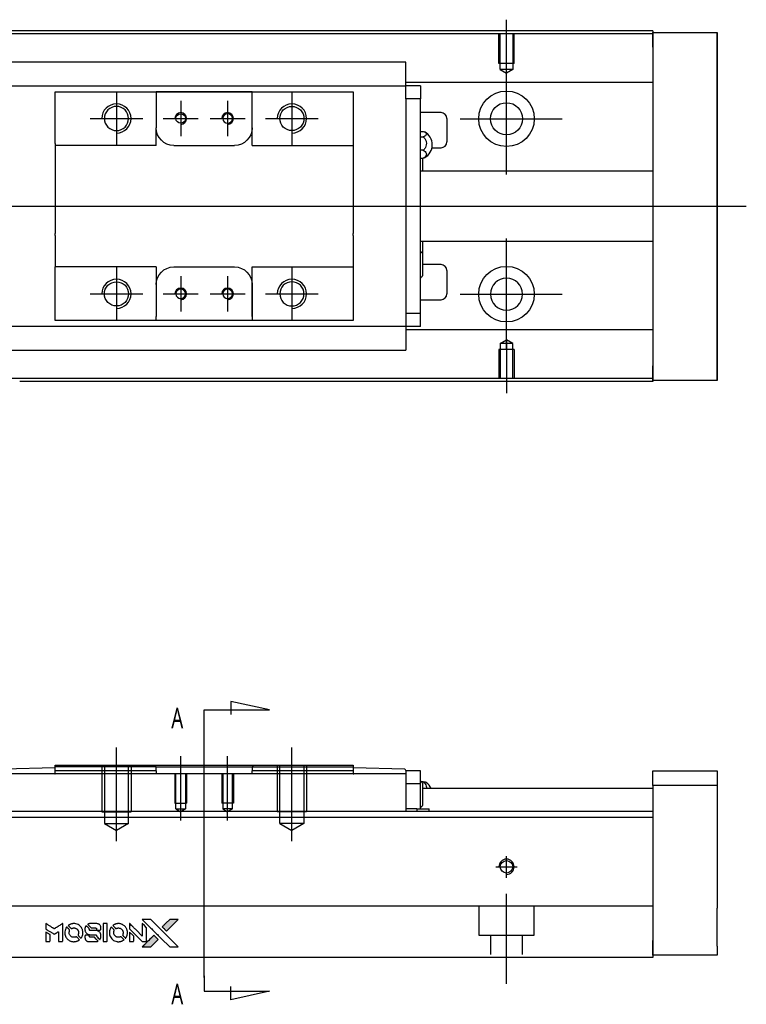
# Model space of a CAD drawing. Header units: millimetres. Extents: x -227 to 3135, y -1502 to 860.
# Tile 16 of 32: x 17 to 141, y -226 to -57. Entities that reach past the tile are written whole.
import ezdxf
from ezdxf.lldxf.tags import DXFTag

# ---------------------------------------------------------------- set-up
doc = ezdxf.new("R2010")
doc.units = ezdxf.units.MM
doc.layers.get('0').update_dxf_attribs({"linetype": 'CONTINUOUS'})
doc.layers.add('2', color=7, linetype='CONTINUOUS')
doc.styles.add('CHN', font='Microsoft JhengHei.ttf')
tags = doc.linetypes.add('DASHED', pattern=[25.72, 12.86, -12.86]).pattern_tags.tags
tags[6:7] = [DXFTag(74, 4), DXFTag(75, 0), DXFTag(340, '0'), DXFTag(46, 0.0), DXFTag(50, 0.0), DXFTag(44, 0.0), DXFTag(45, 0.0)]
tags[4:5] = [DXFTag(74, 4), DXFTag(75, 0), DXFTag(340, '0'), DXFTag(46, 0.0), DXFTag(50, 0.0), DXFTag(44, 0.0), DXFTag(45, 0.0)]

# ---------------------------------------------------------------- blocks, each defined once
blk = doc.blocks.new('MosionX logo(完整正式版)')
h = blk.add_hatch(color=22)
h.dxf.hatch_style = 1
h.paths.add_polyline_path([(-1416, 1831), (-1517, 1831), (-1619, 1831), (-1707, 1742, 0.000288), (-1740, 1709, 0.000479), (-1769, 1680, 0.000013), (-1794, 1654, 0.197177), (-1794, 1654, 0.197497), (-1794, 1653, 0.00004), (-1779, 1638, 0.000834), (-1763, 1622, 0.000506), (-1744, 1603), (-1694, 1552), (-1555, 1692)])
h.paths.add_polyline_path([(-1892, 1355), (-1942, 1405, 0.000476), (-1962, 1424, 0.000789), (-1978, 1441, 0.000035), (-1993, 1455, 0.19758), (-1993, 1456, 0.198396), (-1994, 1455, 0.000019), (-2014, 1435, 0.000582), (-2036, 1413, 0.000351), (-2062, 1387, 0.000108), (-2174, 1275, 0.000692), (-2230, 1218, 0.000077), (-2269, 1179, 0.197527), (-2269, 1178, 0.410182), (-2269, 1177, 0.000493), (-2248, 1177, 0.002424), (-2219, 1177, 0.000529), (-2169, 1177), (-2070, 1177), (-1981, 1266)])
at = {"color": 22}
for points in [[(-4562, 1668), (-4562, 1603), (-4545, 1592, -0.000297), (-4534, 1586, -0.000037), (-4510, 1571, -0.000043), (-4482, 1554, -0.000036), (-4452, 1535, 0.000044), (-4422, 1517, 0.000063), (-4396, 1501, 0.000035), (-4374, 1488, 0.0009), (-4368, 1484), (-4360, 1479), (-4348, 1486, 0.001175), (-4342, 1490, 0.000208), (-4329, 1498, 0.000225), (-4315, 1506, 0.000203), (-4300, 1516, -0.000711), (-4286, 1525, -0.001119), (-4274, 1532, -0.000263), (-4263, 1539, -0.04589), (-4262, 1539, -0.519312), (-4261, 1539, -0.001914), (-4261, 1521, -0.003124), (-4260, 1493, -0.000285), (-4260, 1421), (-4260, 1303), (-4219, 1303, 0.001727), (-4189, 1303, 0.025279), (-4179, 1303, 0.073886), (-4173, 1305, 0.07426), (-4167, 1308, 0.03264), (-4166, 1310, 0.01784), (-4164, 1311, 0.017712), (-4163, 1313, 0.026854), (-4162, 1315), (-4160, 1319), (-4160, 1526), (-4159, 1733), (-4162, 1731, -0.004595), (-4163, 1730, -0.00016), (-4169, 1726, -0.000298), (-4177, 1722, -0.000208), (-4185, 1717, 0.000986), (-4210, 1701, 0.00025), (-4250, 1676, 0.000268), (-4292, 1650, 0.000436), (-4329, 1627, -0.002932), (-4341, 1619, -0.004718), (-4351, 1613, -0.001113), (-4360, 1608, -0.227179), (-4361, 1608, -0.045982), (-4362, 1608, -0.000145), (-4374, 1616, -0.000825), (-4387, 1624, -0.000517), (-4403, 1634, 0.000056), (-4458, 1668, 0.000289), (-4488, 1687, 0.000481), (-4511, 1701, 0.000418), (-4535, 1715), (-4562, 1732)], [(-4068, 1643, 0.064158), (-4094, 1594, 0.06356), (-4108, 1539, 0.064004), (-4107, 1483, 0.066747), (-4091, 1429, 0.04321), (-4073, 1396, 0.044737), (-4050, 1367, 0.044901), (-4021, 1342, 0.044184), (-3989, 1323, 0.026293), (-3965, 1313, 0.033344), (-3941, 1306, 0.033227), (-3917, 1303, 0.025815), (-3890, 1302, 0.023119), (-3864, 1304, 0.031044), (-3841, 1308, 0.031337), (-3819, 1315, 0.024258), (-3796, 1325, 0.015622), (-3788, 1329, 0.008495), (-3778, 1335, 0.008415), (-3769, 1341, 0.020814), (-3763, 1346), (-3760, 1348), (-3791, 1379, 0.002843), (-3814, 1403, 0.033917), (-3823, 1411, 0.087906), (-3831, 1414, 0.073302), (-3839, 1416, 0.022047), (-3843, 1415, 0.026465), (-3847, 1415, 0.022233), (-3851, 1414, 0.009985), (-3857, 1412, -0.039011), (-3876, 1407, -0.044398), (-3896, 1406, -0.045096), (-3915, 1408, -0.04265), (-3934, 1413, -0.071154), (-3961, 1428, -0.068827), (-3983, 1450, -0.068713), (-3998, 1476, -0.070507), (-4005, 1506, -0.028605), (-4006, 1519, -0.031418), (-4005, 1531, -0.031044), (-4002, 1544, -0.02668), (-3998, 1556, 0.038913), (-3996, 1564, 0.043732), (-3995, 1571, 0.047754), (-3995, 1578, 0.075756), (-3997, 1583, 0.07294), (-3999, 1586, 0.003456), (-4006, 1594, 0.005023), (-4017, 1605, 0.002422), (-4030, 1619, 0.000819), (-4042, 1631, 0.001349), (-4053, 1641, 0.0001), (-4062, 1650, 0.205335), (-4062, 1651, 0.219821), (-4063, 1650, 0.002494), (-4064, 1648, 0.007089), (-4066, 1646, 0.004494)], [(-3917, 1731, 0.024131), (-3935, 1728, 0.022344), (-3954, 1723, 0.021883), (-3972, 1717, 0.020884), (-3990, 1709, 0.010669), (-4000, 1703, 0.010389), (-4011, 1697, 0.010913), (-4020, 1692, 0.022227), (-4026, 1687), (-4029, 1685), (-3996, 1653, 0.002452), (-3984, 1640, 0.003628), (-3972, 1630, 0.001662), (-3963, 1621, 0.070159), (-3960, 1619, 0.047671), (-3958, 1618, 0.018624), (-3956, 1618, 0.017921), (-3953, 1617, 0.018804), (-3950, 1617, 0.018255), (-3946, 1617, 0.041312), (-3943, 1617, 0.037164), (-3939, 1618, 0.012342), (-3935, 1620, -0.015101), (-3924, 1624, -0.035998), (-3916, 1626, -0.033244), (-3907, 1627, -0.011249), (-3894, 1627, -0.004059), (-3883, 1627, -0.019693), (-3877, 1627, -0.027943), (-3872, 1626, -0.014411), (-3866, 1624, -0.033089), (-3851, 1619, -0.033887), (-3838, 1613, -0.034021), (-3825, 1604, -0.033942), (-3814, 1594, -0.02816), (-3804, 1582, -0.035032), (-3796, 1570, -0.035269), (-3790, 1557, -0.029196), (-3785, 1543, -0.037862), (-3782, 1526, -0.043657), (-3782, 1510, -0.043064), (-3784, 1494, -0.035184), (-3790, 1477, 0.033699), (-3792, 1470, 0.052815), (-3793, 1463, 0.059167), (-3793, 1456, 0.058972), (-3791, 1450, 0.059208), (-3788, 1445, 0.021125), (-3783, 1439, 0.008691), (-3773, 1429, 0.000851), (-3749, 1405, 0.001873), (-3736, 1393, 0.013884), (-3730, 1387, 0.022355), (-3726, 1385, 0.341453), (-3725, 1385, 0.073011), (-3722, 1388, 0.004587), (-3714, 1399, 0.00748), (-3707, 1411, 0.016837), (-3702, 1420, 0.028606), (-3692, 1443, 0.031352), (-3685, 1465, 0.031004), (-3681, 1489, 0.0268), (-3680, 1514, 0.026698), (-3681, 1541, 0.03002), (-3686, 1566, 0.030357), (-3693, 1590, 0.028554), (-3703, 1614, 0.062944), (-3732, 1658, 0.062206), (-3772, 1694, 0.062448), (-3819, 1719, 0.064355), (-3870, 1731, 0.017377), (-3880, 1731, 0.008369), (-3893, 1731, 0.008367), (-3907, 1731, 0.01757)], [(-3610, 1675, 0.023289), (-3616, 1665, 0.026845), (-3621, 1655, 0.026047), (-3626, 1644, 0.019751), (-3629, 1631, 0.013249), (-3631, 1624, 0.025169), (-3631, 1618, 0.016532), (-3632, 1611, 0.002937), (-3632, 1598, 0.003317), (-3632, 1586, 0.011808), (-3631, 1578, 0.01777), (-3631, 1572, 0.021476), (-3630, 1567, 0.04325), (-3623, 1544, 0.045753), (-3612, 1523, 0.04649), (-3598, 1505, 0.047672), (-3581, 1490, 0.025315), (-3573, 1485, 0.015208), (-3564, 1480, 0.01512), (-3554, 1476, 0.022488), (-3546, 1473, 0.027857), (-3532, 1469, 0.034138), (-3519, 1467, 0.014286), (-3499, 1467, 0.00124), (-3449, 1467, -0.00103), (-3418, 1467, -0.002552), (-3396, 1466, -0.001594), (-3379, 1466, -0.047676), (-3374, 1466, -0.085307), (-3367, 1463, -0.097789), (-3361, 1457, -0.085947), (-3357, 1450, -0.051339), (-3356, 1440, 0.014634), (-3355, 1436, 0.015028), (-3355, 1433, 0.014927), (-3354, 1430, 0.059415), (-3353, 1429, 0.070595), (-3351, 1425, 0.00028), (-3315, 1389, 0.000111), (-3279, 1352, 0.200239), (-3277, 1352, 0.268906), (-3276, 1352, 0.001866), (-3271, 1361, 0.007532), (-3267, 1370, 0.017818), (-3263, 1376, 0.013256), (-3261, 1383, 0.011636), (-3258, 1391, 0.011528), (-3256, 1399, 0.012303), (-3254, 1407, 0.0423), (-3252, 1419, 0.013657), (-3252, 1437, 0.013857), (-3252, 1455, 0.037428), (-3254, 1468, 0.014927), (-3256, 1477, 0.0122), (-3259, 1486, 0.012518), (-3262, 1494, 0.023062), (-3265, 1501, 0.065961), (-3281, 1525, 0.06055), (-3304, 1545, 0.059676), (-3331, 1559, 0.060497), (-3360, 1567, 0.025683), (-3367, 1567, 0.001528), (-3386, 1567, 0.002124), (-3410, 1568, 0.001173), (-3439, 1568, -0.000809), (-3490, 1568, -0.017164), (-3506, 1568, -0.063931), (-3514, 1570, -0.108429), (-3520, 1573, -0.052941), (-3523, 1577, -0.063675), (-3525, 1582, -0.050562), (-3526, 1587, -0.020337), (-3527, 1595, 0.009897), (-3528, 1599, 0.016482), (-3528, 1603, 0.019019), (-3529, 1606, 0.06043), (-3530, 1608, 0.076267), (-3533, 1613, 0.00054), (-3566, 1646, 0.000307), (-3601, 1680, 0.142594), (-3604, 1681, 0.232419), (-3604, 1681, 0.022995), (-3606, 1680, 0.024627), (-3608, 1678, 0.015407)], [(-3516, 1731, 0.018538), (-3522, 1730, 0.010695), (-3530, 1729, 0.01068), (-3538, 1727, 0.017678), (-3544, 1725, 0.013849), (-3551, 1722, 0.011814), (-3559, 1719, 0.004513), (-3566, 1716, 0.290035), (-3566, 1715, 0.196418), (-3566, 1714, 0.000124), (-3554, 1702, 0.001477), (-3540, 1688, 0.000898), (-3524, 1671), (-3481, 1629), (-3427, 1628, -0.001471), (-3387, 1628, -0.028714), (-3374, 1627, -0.097073), (-3367, 1625, -0.084199), (-3361, 1620, -0.042698), (-3359, 1616, -0.053912), (-3357, 1612, -0.051004), (-3356, 1608, -0.032967), (-3355, 1602, 0.00807), (-3355, 1600, 0.003023), (-3355, 1596, 0.002994), (-3355, 1592, 0.003629), (-3355, 1588), (-3354, 1579), (-3313, 1579, 0.001618), (-3293, 1579, 0.005206), (-3280, 1579, 0.00535), (-3271, 1579, 0.060675), (-3268, 1580, 0.048484), (-3266, 1581, 0.02389), (-3264, 1582, 0.022812), (-3261, 1584, 0.02462), (-3259, 1586, 0.061781), (-3255, 1591, 0.080179), (-3253, 1596, 0.048561), (-3252, 1604, 0.010021), (-3251, 1619, 0.016602), (-3252, 1638, 0.031409), (-3254, 1653, 0.036474), (-3258, 1666, 0.03439), (-3263, 1679, 0.065928), (-3277, 1699, 0.069066), (-3296, 1715, 0.065697), (-3319, 1725, 0.051559), (-3346, 1731, 0.020904), (-3360, 1731, 0.000451), (-3431, 1731, 0.000419), (-3502, 1732, 0.022759)], [(-3202, 1517), (-3202, 1303), (-3160, 1303), (-3118, 1303), (-3113, 1306, 0.071429), (-3109, 1309, 0.054799), (-3105, 1313, 0.053585), (-3102, 1318, 0.060698), (-3101, 1323, 0.033975), (-3100, 1332, 0.000112), (-3100, 1441, 0.000726), (-3100, 1548, 0.001084), (-3101, 1641), (-3102, 1732), (-3152, 1732), (-3202, 1732)], [(-3011, 1643, 0.018008), (-3017, 1634, 0.009842), (-3023, 1622, 0.009807), (-3030, 1610, 0.015716), (-3035, 1599, 0.048467), (-3047, 1561, 0.045841), (-3052, 1520, 0.046006), (-3049, 1479, 0.049638), (-3039, 1441, 0.064819), (-3012, 1391, 0.06695), (-2974, 1350, 0.066691), (-2926, 1320, 0.063505), (-2872, 1304, 0.03135), (-2858, 1302, 0.010439), (-2837, 1302, 0.010391), (-2817, 1302, 0.032408), (-2803, 1304, 0.015696), (-2787, 1307, 0.018095), (-2771, 1312, 0.018551), (-2757, 1317, 0.018352), (-2743, 1323, 0.015568), (-2733, 1328, 0.009832), (-2723, 1334, 0.009795), (-2713, 1341, 0.023727), (-2706, 1346), (-2703, 1348), (-2734, 1379, 0.001528), (-2751, 1397, 0.010022), (-2760, 1406, 0.019586), (-2766, 1411, 0.061865), (-2771, 1413, 0.055054), (-2777, 1415, 0.061607), (-2784, 1416, 0.048725), (-2792, 1415, 0.020221), (-2802, 1412, -0.017722), (-2813, 1409, -0.02685), (-2822, 1407, -0.02759), (-2832, 1406, -0.020233), (-2843, 1406, -0.04793), (-2864, 1409, -0.048386), (-2883, 1416, -0.047866), (-2901, 1426, -0.044964), (-2917, 1440, -0.04333), (-2931, 1457, -0.050921), (-2941, 1475, -0.051473), (-2946, 1495, -0.0459), (-2948, 1516, -0.019014), (-2948, 1526, -0.024114), (-2947, 1535, -0.025081), (-2945, 1544, -0.023892), (-2942, 1553, 0.008624), (-2939, 1560, 0.026486), (-2938, 1564, 0.035074), (-2937, 1568, 0.02756), (-2937, 1573, 0.087163), (-2939, 1580, 0.073291), (-2942, 1587, 0.028074), (-2951, 1596, 0.002594), (-2973, 1619), (-3005, 1651)], [(-2860, 1730, 0.023681), (-2878, 1728, 0.022402), (-2896, 1723, 0.021929), (-2914, 1717, 0.020503), (-2931, 1709, 0.013745), (-2941, 1704, 0.009767), (-2952, 1698, 0.009658), (-2962, 1691, 0.027804), (-2968, 1687), (-2971, 1685), (-2939, 1653, 0.002053), (-2924, 1638, 0.006738), (-2914, 1628, 0.007826), (-2907, 1622, 0.063909), (-2903, 1619, 0.061532), (-2897, 1617, 0.068674), (-2891, 1617, 0.052072), (-2885, 1618, 0.019648), (-2875, 1621, -0.018366), (-2864, 1624, -0.0288), (-2854, 1626, -0.029061), (-2844, 1627, -0.019155), (-2832, 1627, -0.053809), (-2807, 1624, -0.058833), (-2784, 1615, -0.058566), (-2764, 1601, -0.052525), (-2746, 1582, -0.044733), (-2737, 1566, -0.040573), (-2729, 1547, -0.041123), (-2725, 1529, -0.04951), (-2725, 1511, -0.017369), (-2725, 1502, -0.024255), (-2727, 1495, -0.023787), (-2729, 1487, -0.015798), (-2732, 1479, 0.010631), (-2734, 1474, 0.033653), (-2735, 1470, 0.037806), (-2736, 1467, 0.016307), (-2736, 1462, 0.068179), (-2734, 1453, 0.095747), (-2731, 1446, 0.033418), (-2722, 1436, 0.002133), (-2695, 1409, 0.001452), (-2680, 1395, 0.012393), (-2673, 1388, 0.020479), (-2668, 1385, 0.344362), (-2667, 1385, 0.074287), (-2663, 1388, 0.005454), (-2656, 1400, 0.008391), (-2649, 1412, 0.017097), (-2643, 1422, 0.027375), (-2635, 1442, 0.02835), (-2628, 1463, 0.027723), (-2624, 1485, 0.023913), (-2623, 1509, 0.027047), (-2623, 1537, 0.031685), (-2627, 1563, 0.032425), (-2634, 1588, 0.031013), (-2644, 1612, 0.037914), (-2661, 1641, 0.040153), (-2682, 1667, 0.039834), (-2707, 1688, 0.036173), (-2736, 1707, 0.040752), (-2765, 1719, 0.035885), (-2796, 1728, 0.035491), (-2828, 1731, 0.037615)], [(-2572, 1669), (-2572, 1604), (-2422, 1453), (-2271, 1303), (-2229, 1303, 0.0008), (-2202, 1303, 0.010795), (-2192, 1303, 0.030495), (-2186, 1304, 0.080372), (-2183, 1305, 0.03816), (-2179, 1308, 0.041799), (-2176, 1310, 0.042486), (-2174, 1314, 0.042078), (-2172, 1317, 0.099276), (-2170, 1322, 0.003302), (-2170, 1343, 0.002586), (-2170, 1380, 0.000204), (-2170, 1477), (-2170, 1633), (-2221, 1683), (-2271, 1733), (-2271, 1583), (-2272, 1433), (-2419, 1582, 0.000253), (-2476, 1639, 0.000412), (-2524, 1687, 0.000041), (-2567, 1730, 0.041338), (-2570, 1732), (-2572, 1734)], [(-2150, 1708, -0.000056), (-2089, 1647, -0.000021), (-2004, 1562, -0.000021), (-1911, 1469, -0.000025), (-1823, 1381), (-1619, 1177), (-1518, 1177), (-1417, 1177), (-1553, 1315, 0.000274), (-1619, 1381, 0.000123), (-1705, 1467, 0.000121), (-1797, 1559, 0.000165), (-1879, 1641), (-2068, 1831), (-2170, 1831), (-2272, 1831)], [(-1707, 1742, 0.000288), (-1740, 1709, 0.000479), (-1769, 1680, 0.000013), (-1794, 1654, 0.197177), (-1794, 1654, 0.197497), (-1794, 1653, 0.00004), (-1779, 1638, 0.000836), (-1763, 1622, 0.000505), (-1744, 1603), (-1694, 1552), (-1555, 1692), (-1416, 1831), (-1517, 1831), (-1619, 1831)], [(-4562, 1417), (-4562, 1303), (-4521, 1303, 0.000842), (-4494, 1303, 0.010591), (-4484, 1303, 0.028995), (-4479, 1303, 0.069543), (-4475, 1305, 0.051063), (-4471, 1307, 0.039932), (-4468, 1310, 0.039414), (-4465, 1314, 0.045845), (-4462, 1318, 0.094811), (-4461, 1322, 0.007124), (-4461, 1333, 0.004713), (-4461, 1352, 0.000534), (-4461, 1395), (-4461, 1469), (-4471, 1475, 0.000828), (-4502, 1494, 0.000879), (-4532, 1513, 0.000048), (-4561, 1530, 0.137596), (-4562, 1531, 0.413028), (-4562, 1530, 0.000016), (-4562, 1497, 0.000623), (-4562, 1460, 0.000374)], [(-3615, 1454, 0.065483), (-3620, 1451, 0.053271), (-3625, 1447, 0.052018), (-3628, 1443, 0.0556), (-3631, 1437, 0.036839), (-3632, 1434, 0.026922), (-3632, 1430, 0.016905), (-3633, 1424, 0.004317), (-3633, 1416, 0.016369), (-3632, 1397, 0.029936), (-3630, 1382, 0.03418), (-3627, 1369, 0.031327), (-3621, 1356, 0.046935), (-3612, 1340, 0.054053), (-3600, 1327, 0.053701), (-3585, 1317, 0.045364), (-3568, 1309, 0.032479), (-3552, 1305, 0.03386), (-3537, 1303, 0.013578), (-3512, 1303, 0.001155), (-3450, 1303, 0.000413), (-3396, 1303, 0.005008), (-3375, 1304, 0.013199), (-3364, 1304, 0.033956), (-3355, 1305, 0.013909), (-3347, 1308, 0.010864), (-3337, 1310, 0.010938), (-3329, 1313, 0.028702), (-3323, 1316), (-3318, 1318), (-3362, 1362), (-3405, 1406), (-3455, 1406, -0.001504), (-3477, 1406, -0.00328), (-3493, 1406, -0.001901), (-3506, 1406, -0.061333), (-3510, 1407, -0.063621), (-3514, 1409, -0.048633), (-3518, 1412, -0.046769), (-3522, 1415, -0.047961), (-3525, 1420, -0.02678), (-3526, 1424, -0.050957), (-3527, 1427, -0.029398), (-3528, 1431, -0.00401), (-3528, 1441), (-3529, 1456), (-3569, 1456, 0.001061), (-3593, 1456, 0.009147), (-3604, 1455, 0.020721), (-3611, 1455, 0.051619)], [(-2572, 1416), (-2572, 1303), (-2530, 1303), (-2488, 1303), (-2483, 1306, 0.03146), (-2480, 1308, 0.026444), (-2478, 1310, 0.026444), (-2476, 1312, 0.031457), (-2475, 1314), (-2472, 1319), (-2471, 1375), (-2471, 1431), (-2521, 1481, 0.000745), (-2540, 1499, 0.001228), (-2556, 1515, 0.000087), (-2571, 1529, 0.195134), (-2571, 1530, 0.412117), (-2572, 1529, 0.000048), (-2572, 1496, 0.00109), (-2572, 1460, 0.000653)], [(-2062, 1387, 0.000108), (-2174, 1275, 0.000692), (-2230, 1218, 0.000077), (-2269, 1179, 0.197527), (-2269, 1178, 0.410182), (-2269, 1177, 0.000493), (-2248, 1177, 0.002424), (-2219, 1177, 0.000529), (-2170, 1177), (-2070, 1177), (-1981, 1266), (-1892, 1355), (-1942, 1405, 0.000476), (-1962, 1424, 0.000789), (-1978, 1441, 0.000035), (-1993, 1455, 0.19758), (-1993, 1456, 0.198396), (-1994, 1455, 0.000019), (-2014, 1435, 0.000582), (-2036, 1413, 0.000351)]]:
    blk.add_lwpolyline(points, format="xyb", close=True, dxfattribs=at)

msp = doc.modelspace()

# ---------------------------------------------------------------- linework, layer by layer
for p, q in [((100.29, -66.52), (100.29, -57.4)), ((100.29, -83.87), (100.29, -64.82)), ((33.59, -69.8), (33.59, -78.8)), ((63.59, -69.8), (63.59, -78.8)), ((44.59, -71.3), (44.59, -77.3)), ((52.59, -71.3), (52.59, -77.3)), ((29.09, -74.3), (38.09, -74.3)), ((41.59, -74.3), (47.59, -74.3)), ((49.59, -74.3), (55.59, -74.3)), ((59.09, -74.3), (68.09, -74.3)), ((92.34, -74.35), (109.82, -74.35)), ((-88.71, -89.3), (24.73, -89.3)), ((24.73, -89.3), (141.29, -89.3)), ((100.29, -113.87), (100.29, -94.82)), ((33.59, -99.8), (33.59, -108.8)), ((63.59, -99.8), (63.59, -108.8)), ((44.59, -101.3), (44.59, -107.3)), ((52.59, -101.3), (52.59, -107.3)), ((29.09, -104.3), (38.09, -104.3)), ((41.59, -104.3), (47.59, -104.3)), ((49.59, -104.3), (55.59, -104.3)), ((59.09, -104.3), (68.09, -104.3)), ((92.34, -104.35), (109.82, -104.35)), ((100.29, -112.18), (100.29, -121.3))]:
    msp.add_line(p, q)
at = {"linetype": 'Continuous'}
for p, q in [((32.43, -59.3), (-24.71, -59.3)), ((32.3, -59.8), (-24.71, -59.8)), ((125.29, -59.8), (32.3, -59.8)), ((125.29, -59.3), (32.43, -59.3)), ((125.29, -59.3), (125.29, -59.6)), ((125.29, -62.1), (125.29, -59.6)), ((125.29, -59.6), (136.29, -59.6)), ((136.29, -59.6), (136.29, -62.1)), ((136.29, -59.6), (136.29, -59.6)), ((136.29, -59.6), (136.29, -59.6)), ((136.29, -59.6), (136.29, -63.41)), ((136.29, -63.41), (136.29, -59.6)), ((136.29, -59.6), (136.29, -63.41)), ((136.29, -62.1), (136.29, -60.6)), ((136.29, -63.41), (136.29, -60.6)), ((125.29, -62.1), (125.29, -116.6)), ((136.29, -62.1), (136.29, -116.6)), ((136.29, -116.6), (136.29, -62.1)), ((83.09, -64.69), (14.09, -64.69)), ((83.09, -64.69), (83.09, -64.64)), ((83.09, -64.82), (83.09, -64.69)), ((83.09, -68.4), (83.09, -64.82)), ((14.09, -68.73), (83.09, -68.73)), ((125.29, -68.13), (83.09, -68.13)), ((83.09, -68.73), (83.09, -68.4)), ((85.59, -68.73), (83.09, -68.73)), ((83.09, -69.73), (83.09, -68.73)), ((85.59, -68.73), (85.59, -70.93)), ((23.09, -70.73), (23.09, -69.73)), ((23.09, -78.6), (23.09, -70.73)), ((40.39, -69.73), (40.39, -70.43)), ((56.79, -69.73), (40.39, -69.73)), ((40.39, -70.43), (40.39, -75.9)), ((40.48, -69.73), (56.7, -69.73)), ((56.79, -70.43), (56.79, -69.73)), ((56.79, -78.9), (56.79, -70.43)), ((56.79, -75.9), (56.79, -70.43)), ((74.09, -69.73), (74.09, -70.73)), ((74.09, -70.73), (74.09, -78.6)), ((83.09, -70.93), (83.09, -69.73)), ((85.59, -70.93), (83.09, -70.93)), ((83.09, -70.93), (83.09, -71.41)), ((83.09, -70.97), (83.09, -71.4)), ((83.09, -71.4), (83.09, -107.19)), ((85.59, -107.67), (85.59, -70.93)), ((89.09, -73.3), (85.59, -73.3)), ((90.09, -74.3), (90.09, -78.3)), ((40.39, -78.9), (40.39, -75.9)), ((85.59, -76.5), (86.05, -76.5)), ((85.59, -77.44), (86.05, -77.44)), ((23.09, -78.6), (23.09, -84.3)), ((43.39, -78.9), (53.79, -78.9)), ((56.79, -78.9), (74.09, -78.9)), ((74.09, -78.6), (74.09, -84.3)), ((86.05, -79.74), (85.59, -79.74)), ((87.54, -79.3), (89.09, -79.3)), ((85.59, -81.1), (86.05, -81.1)), ((85.94, -81.1), (85.94, -83.3)), ((125.29, -83.3), (85.59, -83.3)), ((23.09, -84.3), (23.09, -84.6)), ((23.09, -84.6), (23.09, -94)), ((74.09, -84.3), (74.09, -84.6)), ((74.09, -84.6), (74.09, -94)), ((23.09, -94.3), (23.09, -94)), ((23.09, -94.3), (23.09, -99.7)), ((74.09, -94.3), (74.09, -94)), ((74.09, -94.3), (74.09, -99.7)), ((85.59, -95.3), (125.29, -95.3)), ((85.94, -95.3), (85.94, -97.38)), ((85.94, -97.38), (85.94, -101.23)), ((89.09, -99.3), (85.94, -99.3)), ((23.09, -100), (23.09, -99.7)), ((40.39, -99.7), (23.09, -99.7)), ((23.09, -107.87), (23.09, -100)), ((40.39, -99.7), (40.39, -102.7)), ((43.39, -99.7), (53.79, -99.7)), ((56.79, -108.17), (56.79, -99.7)), ((74.09, -99.7), (74.09, -107.87)), ((90.09, -100.3), (90.09, -104.3)), ((40.39, -102.7), (40.39, -108.17)), ((56.79, -102.7), (56.79, -108.17)), ((85.59, -105.3), (89.09, -105.3)), ((83.09, -107.19), (83.09, -107.67)), ((83.09, -107.19), (83.09, -107.63)), ((83.09, -107.67), (83.09, -108.87)), ((85.59, -107.67), (83.09, -107.67)), ((85.59, -109.87), (85.59, -107.67)), ((23.09, -108.87), (23.09, -107.87)), ((40.39, -108.87), (40.39, -108.17)), ((56.79, -108.87), (40.39, -108.87)), ((56.7, -108.87), (40.48, -108.87)), ((56.79, -108.17), (56.79, -108.87)), ((74.09, -108.87), (65.44, -108.87)), ((74.09, -107.87), (74.09, -108.87)), ((83.09, -108.87), (83.09, -109.87)), ((83.09, -109.87), (14.09, -109.87)), ((83.09, -109.87), (83.09, -110.2)), ((85.59, -109.87), (83.09, -109.87)), ((83.09, -110.2), (83.09, -113.78)), ((125.29, -110.47), (83.09, -110.47)), ((14.09, -113.91), (83.09, -113.91)), ((83.09, -113.78), (83.09, -113.91)), ((83.09, -113.91), (83.09, -113.96)), ((136.29, -115.29), (136.29, -119.1)), ((136.29, -118.1), (136.29, -115.29)), ((136.29, -115.29), (136.29, -119.1)), ((136.29, -119.1), (136.29, -115.29)), ((125.29, -119.1), (125.29, -116.6)), ((136.29, -118.1), (136.29, -116.6)), ((136.29, -116.6), (136.29, -119.1)), ((17.17, -118.8), (-24.71, -118.8)), ((125.29, -119.3), (17.05, -119.3)), ((125.29, -118.8), (17.17, -118.8)), ((125.29, -119.1), (125.29, -119.3)), ((136.29, -119.1), (125.29, -119.1)), ((136.29, -119.1), (136.29, -119.1)), ((136.29, -119.1), (136.29, -119.1))]:
    msp.add_line(p, q, dxfattribs=at)
at = {"linetype": 'DASHED', "ltscale": 0.1}
for p, q in [((98.99, -64.9), (98.99, -59.9)), ((99.22, -65.9), (99.22, -59.9)), ((101.37, -59.9), (101.37, -65.9)), ((101.59, -64.9), (101.59, -59.9)), ((101.59, -64.9), (98.99, -64.9)), ((101.37, -65.9), (99.22, -65.9)), ((99.22, -65.9), (100.29, -66.52)), ((101.37, -65.9), (100.29, -66.52)), ((99.22, -112.8), (100.29, -112.18)), ((99.22, -112.8), (99.22, -118.8)), ((101.37, -112.8), (99.22, -112.8)), ((101.37, -112.8), (100.29, -112.18)), ((101.37, -118.8), (101.37, -112.8)), ((101.59, -113.8), (98.99, -113.8)), ((98.99, -113.8), (98.99, -118.8)), ((101.59, -113.8), (101.59, -118.8))]:
    msp.add_line(p, q, dxfattribs=at)
at = {"linetype": 'DASHED'}
for p, q in [((125.29, -59.6), (125.29, -59.8)), ((125.29, -59.6), (125.29, -62.1)), ((125.29, -59.8), (125.29, -60.8)), ((125.29, -60.8), (125.29, -67.13)), ((125.29, -67.13), (125.29, -68.13)), ((83.09, -68.83), (83.09, -68.83)), ((125.29, -68.13), (125.29, -69.67)), ((125.29, -69.67), (125.29, -73.23)), ((125.29, -73.23), (125.29, -75.15)), ((125.29, -75.15), (125.29, -78.85)), ((125.29, -99.85), (125.29, -103.45)), ((125.29, -103.45), (125.29, -105.37)), ((125.29, -105.37), (125.29, -108.93)), ((125.29, -108.93), (125.29, -110.47)), ((83.09, -109.77), (83.09, -109.77)), ((125.29, -110.47), (125.29, -111.47)), ((125.29, -111.47), (125.29, -117.8)), ((125.29, -116.6), (125.29, -119.1)), ((125.29, -117.8), (125.29, -118.8)), ((125.29, -118.8), (125.29, -119.1))]:
    msp.add_line(p, q, dxfattribs=at)
at = {"linetype": 'Continuous'}
for centre, radius in [((100.29, -74.35), 4.75), ((63.59, -74.3), 2.07), ((100.29, -74.35), 2.75), ((44.59, -74.3), 0.825), ((100.29, -104.35), 4.75), ((33.59, -104.3), 2.07)]:
    msp.add_circle(centre, radius, dxfattribs=at)
at = {"linetype": 'Continuous', "extrusion": (0, 0, -1)}
for centre, radius in [((-33.59, -74.3), 2.07), ((-52.59, -74.3), 0.825), ((-63.59, -104.3), 2.07), ((-100.29, -104.35), 2.75), ((-44.59, -104.3), 0.825), ((-52.59, -104.3), 0.825)]:
    msp.add_circle(centre, radius, dxfattribs=at)
for centre, radius in [((33.59, -74.3), 2.5), ((63.59, -74.3), 2.5), ((44.59, -74.3), 1), ((52.59, -74.3), 1), ((33.59, -104.3), 2.5), ((63.59, -104.3), 2.5), ((44.59, -104.3), 1), ((52.59, -104.3), 1)]:
    msp.add_arc(centre, radius, 270, 180)
at = {"linetype": 'Continuous'}
for centre, radius, start, end in [((89.09, -74.3), 1, 0, 90), ((85.09, -78.8), 2.5, 0, 61.7734), ((85.09, -78.8), 2.5, 298.2701, 0), ((89.09, -78.3), 1, 270, 0), ((83.8, -99.26), 2.85, 41.3431, 51.1006), ((89.09, -100.3), 1, 0, 90), ((83.8, -99.35), 2.85, 308.8994, 318.6569), ((89.09, -104.3), 1, 270, 0)]:
    msp.add_arc(centre, radius, start, end, dxfattribs=at)
at = {"linetype": 'Continuous', "extrusion": (0, 0, -1)}
for centre, start, end in [((-43.39, -75.9), 270, 359.96), ((-53.79, -75.9), 180, 270), ((-43.39, -102.7), 0, 90), ((-53.79, -102.7), 90, 180)]:
    msp.add_arc(centre, 3, start, end, dxfattribs=at)
at = {"linetype": 'Continuous', "extrusion": (-9.4296e-11, 2e-16, -1)}
msp.add_open_spline([(136.29, -63.41), (136.29, -63.59), (136.29, -63.77), (136.29, -64.13), (136.29, -64.3), (136.29, -64.64), (136.29, -64.81), (136.29, -65.13), (136.29, -65.28), (136.29, -65.56), (136.29, -65.69), (136.29, -65.94), (136.29, -66.05), (136.29, -66.24), (136.29, -66.33), (136.29, -66.47), (136.29, -66.53), (136.29, -66.61), (136.29, -66.64), (136.29, -66.67), (136.29, -66.67), (136.29, -66.63), (136.29, -66.6), (136.29, -66.51), (136.29, -66.45), (136.29, -66.3), (136.29, -66.21), (136.29, -66.01), (136.29, -65.9), (136.29, -65.65), (136.29, -65.52), (136.29, -65.23), (136.29, -65.08), (136.29, -64.76), (136.29, -64.59), (136.29, -64.42), (136.29, -64.1), (136.29, -63.75), (136.29, -63.41)], degree=3, knots=[0, 0, 0, 0, 0.052893, 0.052893, 0.105785, 0.105785, 0.158678, 0.158678, 0.211571, 0.211571, 0.264464, 0.264464, 0.317356, 0.317356, 0.370249, 0.370249, 0.423142, 0.423142, 0.476034, 0.476034, 0.528927, 0.528927, 0.58182, 0.58182, 0.634712, 0.634712, 0.687605, 0.687605, 0.740498, 0.740498, 0.793391, 0.793391, 0.846283, 0.846283, 0.899176, 0.899176, 0.899176, 1, 1, 1, 1], dxfattribs=at)
at = {"linetype": 'Continuous'}
for points, knots in [([(136.29, -63.41), (136.29, -63.59), (136.29, -63.77), (136.29, -64.13), (136.29, -64.3), (136.29, -64.64), (136.29, -64.81), (136.29, -65.13), (136.29, -65.28), (136.29, -65.56), (136.29, -65.69), (136.29, -65.94), (136.29, -66.05), (136.29, -66.24), (136.29, -66.33), (136.29, -66.47), (136.29, -66.53), (136.29, -66.61), (136.29, -66.64), (136.29, -66.67), (136.29, -66.67), (136.29, -66.63), (136.29, -66.6), (136.29, -66.51), (136.29, -66.45), (136.29, -66.3), (136.29, -66.21), (136.29, -66.01), (136.29, -65.9), (136.29, -65.65), (136.29, -65.52), (136.29, -65.23), (136.29, -65.08), (136.29, -64.76), (136.29, -64.59), (136.29, -64.42), (136.29, -64.1), (136.29, -63.75), (136.29, -63.41)], [0, 0, 0, 0, 0.052893, 0.052893, 0.105785, 0.105785, 0.158678, 0.158678, 0.211571, 0.211571, 0.264464, 0.264464, 0.317356, 0.317356, 0.370249, 0.370249, 0.423142, 0.423142, 0.476034, 0.476034, 0.528927, 0.528927, 0.58182, 0.58182, 0.634712, 0.634712, 0.687605, 0.687605, 0.740498, 0.740498, 0.793391, 0.793391, 0.846283, 0.846283, 0.899176, 0.899176, 0.899176, 1, 1, 1, 1]), ([(86.05, -76.5), (86.18, -76.55), (86.29, -76.6), (86.46, -76.72), (86.53, -76.78), (86.59, -76.92), (86.6, -76.99), (86.55, -77.12), (86.5, -77.19), (86.35, -77.31), (86.25, -77.37), (86.1, -77.43), (86.07, -77.44), (86.05, -77.44)], [0, 0, 0, 0, 0.192078, 0.192078, 0.384156, 0.384156, 0.576234, 0.576234, 0.768312, 0.768312, 0.960389, 0.960389, 1, 1, 1, 1]), ([(86.05, -77.44), (86.18, -77.55), (86.29, -77.68), (86.46, -77.97), (86.53, -78.13), (86.59, -78.45), (86.6, -78.63), (86.55, -78.96), (86.5, -79.12), (86.35, -79.42), (86.25, -79.56), (86.1, -79.7), (86.07, -79.72), (86.05, -79.74)], [0, 0, 0, 0, 0.192078, 0.192078, 0.384156, 0.384156, 0.576234, 0.576234, 0.768312, 0.768312, 0.960389, 0.960389, 1, 1, 1, 1]), ([(86.05, -79.74), (86.18, -79.8), (86.29, -79.88), (86.46, -80.05), (86.53, -80.14), (86.59, -80.34), (86.6, -80.44), (86.55, -80.63), (86.5, -80.73), (86.35, -80.91), (86.25, -80.99), (86.1, -81.07), (86.07, -81.08), (86.05, -81.1)], [0, 0, 0, 0, 0.192078, 0.192078, 0.384156, 0.384156, 0.576234, 0.576234, 0.768312, 0.768312, 0.960389, 0.960389, 1, 1, 1, 1]), ([(136.29, -112.04), (136.29, -112.04), (136.29, -112.04), (136.29, -112.07), (136.29, -112.1), (136.29, -112.19), (136.29, -112.25), (136.29, -112.4), (136.29, -112.49), (136.29, -112.69), (136.29, -112.8), (136.29, -113.05), (136.29, -113.18), (136.29, -113.47), (136.29, -113.62), (136.29, -113.94), (136.29, -114.11), (136.29, -114.44), (136.29, -114.6), (136.29, -114.94), (136.29, -115.11), (136.29, -115.29)], [0, 0, 0, 0, 0.058411, 0.058411, 0.164275, 0.164275, 0.270139, 0.270139, 0.376003, 0.376003, 0.481867, 0.481867, 0.587731, 0.587731, 0.693595, 0.693595, 0.799459, 0.799459, 0.898473, 0.898473, 1, 1, 1, 1])]:
    msp.add_open_spline(points, degree=3, knots=knots, dxfattribs=at)
for points, degree in [([(23.09, -69.73), (40.39, -69.73)], 1), ([(56.79, -69.73), (74.09, -69.73)], 1), ([(40.39, -78.9), (23.09, -78.9)], 1), ([(86.05, -81.1), (86.13, -81.07), (86.21, -81.03), (86.28, -81)], 3), ([(56.79, -99.7), (74.09, -99.7)], 1), ([(40.39, -108.87), (23.09, -108.87)], 1), ([(74.09, -108.87), (56.79, -108.87)], 1)]:
    msp.add_open_spline(points, degree=degree, dxfattribs=at)
msp.add_rational_spline([(40.39, -75.9), (40.39, -75.9), (40.39, -75.9)], [0.500000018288, 0.499999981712, 0.500000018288], degree=2, dxfattribs=at)
at = {"linetype": 'Continuous', "extrusion": (-1.26256e-11, 1e-16, -1)}
msp.add_open_spline([(136.29, -115.29), (136.29, -115.11), (136.29, -114.93), (136.29, -114.57), (136.29, -114.39), (136.29, -114.05), (136.29, -113.89), (136.29, -113.57), (136.29, -113.42), (136.29, -113.14), (136.29, -113.01), (136.29, -112.76), (136.29, -112.65), (136.29, -112.46), (136.29, -112.37), (136.29, -112.23), (136.29, -112.17), (136.29, -112.09), (136.29, -112.06), (136.29, -112.03), (136.29, -112.03), (136.29, -112.07), (136.29, -112.1), (136.29, -112.19), (136.29, -112.25), (136.29, -112.4), (136.29, -112.49), (136.29, -112.69), (136.29, -112.8), (136.29, -113.05), (136.29, -113.18), (136.29, -113.47), (136.29, -113.62), (136.29, -113.94), (136.29, -114.11), (136.29, -114.44), (136.29, -114.6), (136.29, -114.94), (136.29, -115.11), (136.29, -115.29)], degree=3, knots=[0, 0, 0, 0, 0.052926, 0.052926, 0.105852, 0.105852, 0.158778, 0.158778, 0.211704, 0.211704, 0.26463, 0.26463, 0.317556, 0.317556, 0.370482, 0.370482, 0.423408, 0.423408, 0.476333, 0.476333, 0.529259, 0.529259, 0.582185, 0.582185, 0.635111, 0.635111, 0.688037, 0.688037, 0.740963, 0.740963, 0.793889, 0.793889, 0.846815, 0.846815, 0.899741, 0.899741, 0.949242, 0.949242, 1, 1, 1, 1], dxfattribs=at)
at = {"linetype": 'Continuous', "extrusion": (1.01477e-11, 0, -1)}
msp.add_open_spline([(136.29, -115.29), (136.29, -115.11), (136.29, -114.93), (136.29, -114.57), (136.29, -114.39), (136.29, -114.05), (136.29, -113.89), (136.29, -113.57), (136.29, -113.42), (136.29, -113.14), (136.29, -113.01), (136.29, -112.76), (136.29, -112.65), (136.29, -112.46), (136.29, -112.37), (136.29, -112.23), (136.29, -112.17), (136.29, -112.09), (136.29, -112.06), (136.29, -112.04)], degree=3, knots=[0, 0, 0, 0, 0.111112, 0.111112, 0.222224, 0.222224, 0.333337, 0.333337, 0.444449, 0.444449, 0.555561, 0.555561, 0.666673, 0.666673, 0.777785, 0.777785, 0.888898, 0.888898, 1, 1, 1, 1], dxfattribs=at)
at = {"layer": '2'}
for p, q in [((59.74, -175.48), (53.15, -174.04)), ((53.15, -174.04), (53.15, -176.27)), ((48.59, -175.48), (59.74, -175.48)), ((48.59, -178.11), (48.59, -175.48)), ((48.59, -221.23), (48.59, -178.11)), ((33.59, -197.91), (33.59, -181.91)), ((63.59, -197.91), (63.59, -181.91)), ((44.59, -194.41), (44.59, -183.41)), ((52.59, -194.41), (52.59, -183.41)), ((48.59, -220.98), (48.59, -223.62)), ((48.59, -223.62), (59.74, -223.62)), ((53.15, -225.05), (53.15, -222.82)), ((59.74, -223.62), (53.15, -225.05))]:
    msp.add_line(p, q, dxfattribs=at)
at = {"layer": '2', "linetype": 'Continuous'}
for p, q in [((23.09, -184.91), (40.09, -184.91)), ((23.09, -185.91), (23.09, -184.91)), ((40.39, -185.21), (40.09, -184.91)), ((40.09, -184.91), (57.09, -184.91)), ((40.39, -185.21), (43.39, -185.21)), ((40.39, -185.91), (40.39, -185.21)), ((43.39, -185.21), (53.79, -185.21)), ((53.79, -185.21), (56.79, -185.21)), ((57.09, -184.91), (56.79, -185.21)), ((56.79, -185.21), (56.79, -185.91)), ((57.09, -184.91), (74.09, -184.91)), ((74.09, -184.91), (74.09, -185.91)), ((83.09, -186.41), (14.09, -186.41)), ((23.09, -185.41), (14.29, -185.64)), ((23.03, -186.41), (23.09, -186.41)), ((23.09, -186.41), (23.09, -185.91)), ((40.39, -185.91), (40.39, -186.41)), ((56.79, -186.41), (56.79, -185.91)), ((82.9, -185.64), (74.09, -185.41)), ((74.09, -185.91), (74.09, -186.41)), ((74.09, -186.41), (74.16, -186.41)), ((83.09, -185.84), (83.09, -185.91)), ((83.09, -185.91), (83.09, -186.41)), ((85.59, -185.91), (83.09, -185.91)), ((83.09, -186.41), (83.09, -192.86)), ((85.59, -188.11), (85.59, -185.91)), ((125.29, -185.91), (136.29, -185.91)), ((125.29, -188.41), (125.29, -185.91)), ((136.29, -185.91), (136.29, -188.41)), ((85.59, -188.11), (83.09, -188.11)), ((85.59, -191.41), (85.59, -188.11)), ((86.05, -187.8), (85.77, -187.8)), ((85.94, -187.99), (85.94, -189.91)), ((136.29, -188.41), (125.29, -188.41)), ((125.29, -188.41), (125.29, -214.91)), ((136.29, -188.41), (136.29, -193.91)), ((125.29, -188.91), (85.94, -188.91)), ((85.94, -189.91), (85.94, -191.84)), ((85.59, -192.41), (85.59, -191.41)), ((49.54, -192.86), (-24.71, -192.86)), ((125.29, -192.86), (49.54, -192.86)), ((84.94, -192.41), (83.09, -192.41)), ((84.94, -192.41), (86.98, -192.41)), ((84.94, -192.41), (84.94, -192.86)), ((86.98, -192.41), (87.09, -192.41)), ((86.98, -192.41), (86.98, -192.86)), ((87.09, -192.86), (87.09, -192.41)), ((125.29, -193.86), (-24.71, -193.86)), ((125.29, -193.86), (125.29, -208.57)), ((136.29, -200.41), (136.29, -209.41)), ((125.29, -208.57), (125.29, -209.06)), ((45.39, -209.06), (-24.71, -209.06)), ((125.29, -209.06), (45.39, -209.06)), ((125.29, -209.06), (125.29, -215.86)), ((125.29, -217.41), (125.29, -214.91)), ((125.29, -215.86), (125.29, -217.86)), ((136.29, -215.91), (136.29, -217.41)), ((43.13, -217.86), (-24.71, -217.86)), ((125.29, -217.86), (43.13, -217.86)), ((136.29, -217.41), (125.29, -217.41))]:
    msp.add_line(p, q, dxfattribs=at)
at = {"layer": '2', "linetype": 'DASHED', "ltscale": 0.1}
for p, q in [((40.39, -185.21), (23.09, -185.21)), ((31.09, -184.91), (31.09, -192.91)), ((31.53, -184.91), (31.53, -194.91)), ((35.66, -194.91), (35.66, -184.91)), ((36.09, -184.91), (36.09, -192.91)), ((61.09, -184.91), (61.09, -192.91)), ((61.53, -194.91), (61.53, -184.91)), ((65.66, -184.91), (65.66, -194.91)), ((66.09, -184.91), (66.09, -192.91)), ((43.59, -186.41), (43.59, -191.41)), ((43.77, -192.41), (43.77, -186.41)), ((45.42, -186.41), (45.42, -192.41)), ((45.59, -186.41), (45.59, -191.41)), ((51.59, -186.41), (51.59, -191.41)), ((51.77, -186.41), (51.77, -192.41)), ((53.42, -192.41), (53.42, -186.41)), ((53.59, -186.41), (53.59, -191.41)), ((43.59, -191.41), (45.59, -191.41)), ((53.59, -191.41), (51.59, -191.41)), ((31.09, -192.91), (36.09, -192.91)), ((33.12, -192.91), (33.59, -192.91)), ((43.77, -192.41), (45.42, -192.41)), ((43.77, -192.41), (44.59, -192.89)), ((45.42, -192.41), (44.59, -192.89)), ((53.42, -192.41), (51.77, -192.41)), ((51.77, -192.41), (52.59, -192.89)), ((53.42, -192.41), (52.59, -192.89)), ((66.09, -192.91), (61.09, -192.91)), ((31.53, -194.91), (35.66, -194.91)), ((31.53, -194.91), (33.59, -196.11)), ((35.66, -194.91), (33.59, -196.11)), ((65.66, -194.91), (61.53, -194.91)), ((61.53, -194.91), (63.59, -196.11)), ((65.66, -194.91), (63.59, -196.11)), ((95.54, -209.06), (95.54, -214.01)), ((105.04, -214.01), (105.04, -209.06)), ((95.54, -214.01), (105.04, -214.01)), ((97.54, -214.01), (97.54, -217.31)), ((103.04, -217.31), (103.04, -214.01))]:
    msp.add_line(p, q, dxfattribs=at)
at = {"layer": '2', "linetype": 'DASHED'}
for p, q in [((56.79, -185.21), (56.79, -185.21)), ((40.39, -186.41), (40.39, -186.41)), ((40.39, -186.41), (40.39, -186.41)), ((56.79, -186.41), (56.79, -186.41)), ((83.09, -185.91), (83.09, -185.91)), ((83.09, -186.01), (83.09, -186.01)), ((85.59, -185.91), (85.59, -185.91)), ((125.29, -192.86), (125.29, -193.86))]:
    msp.add_line(p, q, dxfattribs=at)
at = {"layer": '2', "ltscale": 0.5}
for p, q in [((100.29, -204.18), (100.29, -200.51)), ((98.49, -202.31), (102.09, -202.31)), ((100.29, -222.31), (100.29, -206.95))]:
    msp.add_line(p, q, dxfattribs=at)
at = {"layer": '2', "linetype": 'Continuous'}
msp.add_circle((100.29, -202.31), 1.07, dxfattribs=at)
for centre, radius, start, end in [((82.89, -185.84), 0.2, 0, 88.5), ((83.8, -189.87), 2.85, 41.3431, 51.1006), ((85.09, -189.91), 2.5, 23.5613, 53.5675), ((83.8, -189.95), 2.85, 308.8994, 318.6569)]:
    msp.add_arc(centre, radius, start, end, dxfattribs=at)
at = {"layer": '2'}
msp.add_arc((100.29, -202.31), 1.3, 270, 180, dxfattribs=at)
at = {"layer": '2', "linetype": 'DASHED', "ltscale": 0.1}
msp.add_open_spline([(56.79, -185.21), (74.09, -185.21)], degree=1, dxfattribs=at)
at = {"layer": '2', "linetype": 'Continuous'}
for points in [[(40.39, -185.91), (23.09, -185.91)], [(74.09, -185.91), (56.79, -185.91)]]:
    msp.add_open_spline(points, degree=1, dxfattribs=at)
for points, knots in [([(86.58, -187.9), (86.56, -187.88), (86.5, -187.87), (86.35, -187.84), (86.25, -187.82), (86.1, -187.81), (86.08, -187.81), (86.05, -187.8)], [0, 0, 0, 0, 0.448024, 0.448024, 0.905631, 0.905631, 1, 1, 1, 1]), ([(86.05, -187.8), (86.18, -187.89), (86.29, -188), (86.47, -188.23), (86.53, -188.36), (86.6, -188.63), (86.6, -188.77), (86.58, -188.9), (86.58, -188.91), (86.58, -188.91)], [0, 0, 0, 0, 0.33014, 0.33014, 0.660281, 0.660281, 0.990421, 0.990421, 1, 1, 1, 1]), ([(136.29, -193.91), (136.29, -193.91), (136.29, -193.93), (136.29, -193.99), (136.29, -194.03), (136.29, -194.15), (136.29, -194.22), (136.29, -194.39), (136.29, -194.49), (136.29, -194.72), (136.29, -194.84), (136.29, -195.11), (136.29, -195.25), (136.29, -195.55), (136.29, -195.71), (136.29, -196.04), (136.29, -196.21), (136.29, -196.56), (136.29, -196.74), (136.29, -197.1), (136.29, -197.28), (136.29, -197.64), (136.29, -197.82), (136.29, -198.17), (136.29, -198.34), (136.29, -198.66), (136.29, -198.82), (136.29, -199.12), (136.29, -199.26), (136.29, -199.52), (136.29, -199.65), (136.29, -199.86), (136.29, -199.96), (136.29, -200.13), (136.29, -200.2), (136.29, -200.3), (136.29, -200.34), (136.29, -200.4), (136.29, -200.41), (136.29, -200.41)], [0, 0, 0, 0, 0.052926, 0.052926, 0.105852, 0.105852, 0.158778, 0.158778, 0.211704, 0.211704, 0.26463, 0.26463, 0.317556, 0.317556, 0.370482, 0.370482, 0.423408, 0.423408, 0.476333, 0.476333, 0.529259, 0.529259, 0.582185, 0.582185, 0.635111, 0.635111, 0.688037, 0.688037, 0.740963, 0.740963, 0.793889, 0.793889, 0.846815, 0.846815, 0.899741, 0.899741, 0.949242, 0.949242, 1, 1, 1, 1]), ([(136.29, -215.91), (136.29, -215.91), (136.29, -215.9), (136.29, -215.84), (136.29, -215.79), (136.29, -215.68), (136.29, -215.6), (136.29, -215.43), (136.29, -215.33), (136.29, -215.11), (136.29, -214.99), (136.29, -214.72), (136.29, -214.58), (136.29, -214.27), (136.29, -214.11), (136.29, -213.78), (136.29, -213.61), (136.29, -213.26), (136.29, -213.08), (136.29, -212.72), (136.29, -212.54), (136.29, -212.18), (136.29, -212.01), (136.29, -211.66), (136.29, -211.49), (136.29, -211.16), (136.29, -211), (136.29, -210.7), (136.29, -210.56), (136.29, -210.3), (136.29, -210.18), (136.29, -209.96), (136.29, -209.86), (136.29, -209.7), (136.29, -209.63), (136.29, -209.52), (136.29, -209.48), (136.29, -209.43), (136.29, -209.41), (136.29, -209.41)], [0, 0, 0, 0, 0.052926, 0.052926, 0.105852, 0.105852, 0.158778, 0.158778, 0.211704, 0.211704, 0.26463, 0.26463, 0.317556, 0.317556, 0.370482, 0.370482, 0.423408, 0.423408, 0.476333, 0.476333, 0.529259, 0.529259, 0.582185, 0.582185, 0.635111, 0.635111, 0.688037, 0.688037, 0.740963, 0.740963, 0.793889, 0.793889, 0.846815, 0.846815, 0.899741, 0.899741, 0.949242, 0.949242, 1, 1, 1, 1])]:
    msp.add_open_spline(points, degree=3, knots=knots, dxfattribs=at)

# ---------------------------------------------------------------- block references
at = {"xscale": 0.0072, "yscale": 0.0072, "zscale": 0.0072}
msp.add_blockref('MosionX logo(完整正式版)', (54.35, -224.5), dxfattribs=at)

# ---------------------------------------------------------------- texts
at = {"layer": '2', "style": 'CHN', "width": 0.7}
for p in [(42.97, -178.61), (42.97, -225.84)]:
    msp.add_text('A', height=3.5, dxfattribs=at).set_placement(p)

doc.saveas('drawing.dxf')
